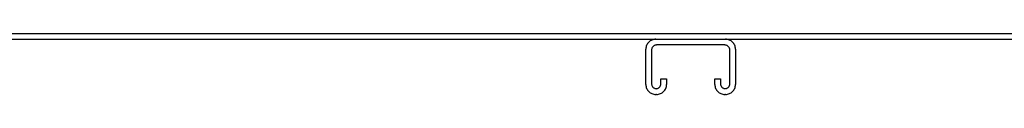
# Model space of a CAD drawing. Header units: inches. Extents: x 0 to 309, y 0 to 200.
# Tile 103 of 109: x 252.61 to 270.45, y 133.28 to 134.38. Entities that reach past the tile are written whole.
import ezdxf

# ---------------------------------------------------------------- set-up
doc = ezdxf.new("R2010")
doc.units = ezdxf.units.IN
doc.header["$LTSCALE"] = 17
doc.header["$MEASUREMENT"] = 0
doc.linetypes.add('HIDDEN', pattern=[0.2, 0.1, -0.1])
doc.layers.get('0').update_dxf_attribs({"linetype": 'CONTINUOUS'})
doc.layers.add('DEFAULT_2', color=8, linetype='HIDDEN')

msp = doc.modelspace()

# ---------------------------------------------------------------- linework, layer by layer
at = {"color": 3, "linetype": 'Continuous'}
msp.add_line((234.823, 134.383), (294.719, 134.383), dxfattribs=at)
at = {"color": 7, "linetype": 'Continuous'}
msp.add_line((234.938, 134.279), (294.605, 134.279), dxfattribs=at)
at = {"layer": 'DEFAULT_2', "color": 8, "linetype": 'HIDDEN'}
for p, q in [((265.39, 134.175), (264.153, 134.175)), ((263.959, 133.459), (263.959, 134.099)), ((264.063, 134.085), (264.063, 133.473)), ((265.48, 133.473), (265.48, 134.085)), ((265.584, 134.099), (265.584, 133.459)), ((264.23, 133.473), (264.23, 133.56)), ((264.23, 133.56), (264.334, 133.56)), ((264.334, 133.56), (264.334, 133.459)), ((265.209, 133.459), (265.209, 133.56)), ((265.209, 133.56), (265.313, 133.56)), ((265.313, 133.56), (265.313, 133.473)), ((264.154, 133.279), (264.139, 133.279)), ((265.404, 133.279), (265.389, 133.279))]:
    msp.add_line(p, q, dxfattribs=at)
for centre, radius, start, end in [((264.139, 134.099), 0.18, 90, 180), ((264.153, 134.085), 0.09, 90, 180), ((265.39, 134.085), 0.09, 0, 90), ((265.404, 134.099), 0.18, 0, 90), ((264.139, 133.459), 0.18, 180, 270), ((264.153, 133.473), 0.09, 180, 265.8584), ((264.14, 133.473), 0.09, 274.1416, 360), ((264.154, 133.459), 0.18, 270, 360), ((265.389, 133.459), 0.18, 180, 270), ((265.403, 133.473), 0.09, 180, 265.8584), ((265.39, 133.473), 0.09, 274.1416, 360), ((265.404, 133.459), 0.18, 270, 360)]:
    msp.add_arc(centre, radius, start, end, dxfattribs=at)

doc.saveas('drawing.dxf')
